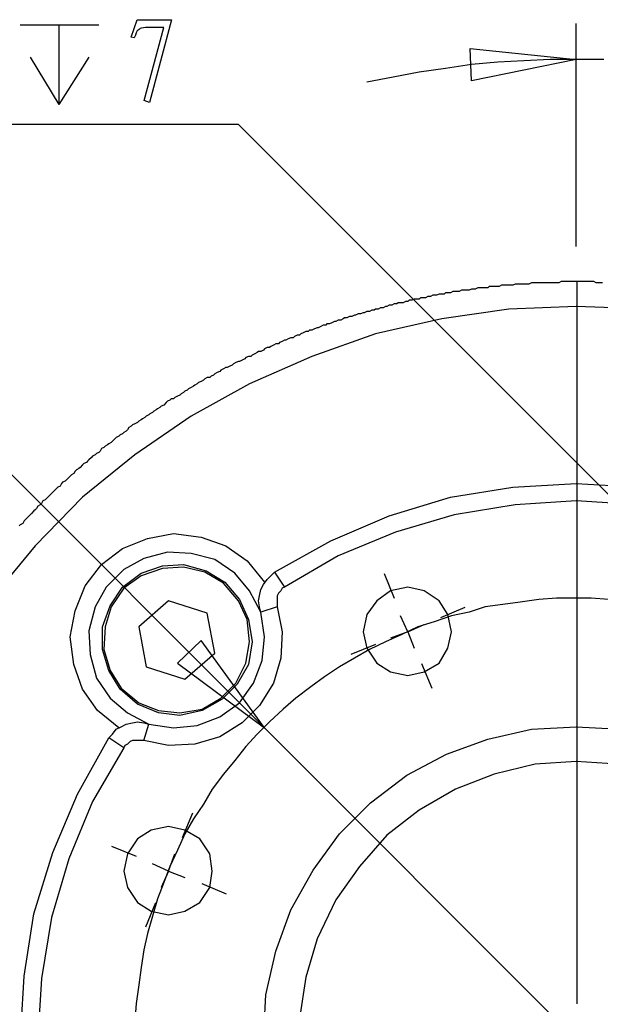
# Model space of a CAD drawing. Header units: millimetres. Extents: x 3 to 297, y 2 to 209.
# Tile 48 of 92: x 161 to 178, y 67 to 95. Entities that reach past the tile are written whole.
import ezdxf

# ---------------------------------------------------------------- set-up
doc = ezdxf.new("R2010")
doc.units = ezdxf.units.MM
doc.layers.get('0').update_dxf_attribs({"linetype": 'CONTINUOUS'})

msp = doc.modelspace()

# ---------------------------------------------------------------- linework, layer by layer
at = {"color": 5}
for p, q in [((161.326, 95.0736), (163.548, 95.0736)), ((162.418, 95.0736), (162.418, 92.8165)), ((164.467, 94.7251), (164.633, 95.2154)), ((164.633, 95.2154), (165.603, 95.2154)), ((164.826, 92.928), (165.383, 94.9949)), ((165.383, 94.9949), (164.864, 94.9949)), ((165.603, 95.2154), (164.986, 92.873)), ((177.058, 88.7938), (177.058, 95.1096)), ((164.55, 94.6975), (164.467, 94.7251)), ((174.096, 93.4861), (174.06, 94.404)), ((174.06, 94.404), (177.058, 94.0855)), ((174.096, 93.4861), (174.06, 94.404)), ((161.608, 94.1557), (162.418, 92.8165)), ((163.266, 94.1557), (162.418, 92.8165)), ((174.096, 93.9451), (173.354, 93.8389)), ((177.058, 94.0855), (174.096, 93.4861)), ((177.058, 94.0855), (174.096, 93.4861)), ((174.837, 94.0153), (174.096, 93.9451)), ((175.577, 94.0513), (174.837, 94.0153)), ((176.319, 94.0855), (175.577, 94.0513)), ((177.058, 94.0855), (176.319, 94.0855)), ((177.836, 94.0855), (177.058, 94.0855)), ((172.615, 93.7327), (171.873, 93.5923)), ((173.354, 93.8389), (172.615, 93.7327)), ((171.873, 93.5923), (171.133, 93.4501)), ((164.986, 92.873), (164.826, 92.928)), ((167.499, 92.2514), (141.817, 92.2514)), ((180.975, 78.7756), (167.499, 92.2514)), ((177.084, 67.371), (177.084, 87.8113)), ((168.239, 75.1777), (158.044, 85.3722)), ((171.917, 78.843), (171.629, 79.5362)), ((176.495, 78.8458), (176, 78.8098)), ((176.988, 78.8458), (176.495, 78.8458)), ((177.483, 78.8458), (176.988, 78.8458)), ((177.976, 78.8098), (177.483, 78.8458)), ((173.223, 78.3029), (173.917, 78.5894)), ((174.485, 78.5992), (174.026, 78.4571)), ((174.978, 78.6694), (174.485, 78.5992)), ((175.471, 78.7396), (174.978, 78.6694)), ((176, 78.8098), (175.471, 78.7396)), ((172.296, 77.8937), (172.085, 78.3527)), ((173.531, 78.3527), (173.038, 78.1763)), ((174.026, 78.4571), (173.531, 78.3527)), ((172.579, 78.0341), (172.12, 77.8235)), ((172.296, 77.8937), (172.755, 78.1043)), ((173.038, 78.1763), (172.579, 78.0341)), ((172.12, 77.8235), (171.662, 77.6111)), ((172.296, 77.8937), (171.803, 77.7173)), ((172.296, 77.8937), (172.472, 77.4347)), ((166.441, 77.6471), (165.77, 77.0117)), ((166.441, 77.6471), (165.77, 77.0117)), ((168.239, 75.1777), (166.441, 77.6471)), ((168.239, 75.1777), (166.441, 77.6471)), ((171.376, 77.5367), (170.682, 77.2502)), ((171.662, 77.6111), (171.203, 77.3987)), ((171.203, 77.3987), (170.78, 77.1521)), ((165.77, 77.0117), (168.239, 75.1777)), ((170.356, 76.9056), (169.933, 76.623)), ((170.78, 77.1521), (170.356, 76.9056)), ((172.682, 76.9966), (172.97, 76.3034)), ((169.933, 76.623), (169.546, 76.3404)), ((169.546, 76.3404), (169.121, 76.0236)), ((169.121, 76.0236), (168.768, 75.7068)), ((168.768, 75.7068), (168.381, 75.354)), ((168.381, 75.354), (168.028, 75.0013)), ((168.028, 75.0013), (167.71, 74.6485)), ((185.914, 57.5028), (168.239, 75.1777)), ((167.71, 74.6485), (167.393, 74.2597)), ((167.393, 74.2597), (167.076, 73.871)), ((167.076, 73.871), (166.758, 73.448)), ((166.758, 73.448), (166.511, 73.025)), ((166.511, 73.025), (166.229, 72.602)), ((165.917, 72.0781), (166.204, 72.7714)), ((166.229, 72.602), (165.982, 72.179)), ((165.982, 72.179), (165.77, 71.7201)), ((164.611, 71.538), (163.917, 71.8249)), ((165.523, 71.1207), (165.699, 71.6139)), ((165.77, 71.7201), (165.559, 71.2611)), ((165.523, 71.1207), (165.064, 71.3313)), ((165.523, 71.1207), (165.312, 70.6617)), ((165.559, 71.2611), (165.383, 70.8021)), ((165.523, 71.1207), (165.982, 70.9443)), ((165.383, 70.8021), (165.206, 70.3432)), ((166.459, 70.7718), (167.152, 70.4854)), ((165.152, 70.2303), (164.864, 69.5385)), ((165.206, 70.3432), (165.064, 69.85)), ((165.064, 69.85), (164.924, 69.3568)), ((164.924, 69.3568), (164.817, 68.8979)), ((164.817, 68.8979), (164.747, 68.4029)), ((164.747, 68.4029), (164.677, 67.9097)), ((164.677, 67.9097), (164.607, 67.3806)), ((164.607, 67.3806), (164.571, 66.8874))]:
    msp.add_line(p, q, dxfattribs=at)
at = {"color": 0}
for p, q in [((175.79, 87.7715), (175.719, 87.7355)), ((175.86, 87.7715), (175.79, 87.7715)), ((175.896, 87.7715), (175.86, 87.7715)), ((175.966, 87.7715), (175.896, 87.7715)), ((176.036, 87.7715), (175.966, 87.7715)), ((176.106, 87.7715), (176.036, 87.7715)), ((176.177, 87.7715), (176.106, 87.7715)), ((176.248, 87.7715), (176.177, 87.7715)), ((176.283, 87.7715), (176.248, 87.7715)), ((176.353, 87.7715), (176.283, 87.7715)), ((176.425, 87.7715), (176.353, 87.7715)), ((176.495, 87.7715), (176.425, 87.7715)), ((176.565, 87.7715), (176.495, 87.7715)), ((176.635, 87.8057), (176.565, 87.7715)), ((176.706, 87.8057), (176.635, 87.8057)), ((176.742, 87.8057), (176.706, 87.8057)), ((176.812, 87.8057), (176.742, 87.8057)), ((176.882, 87.8057), (176.812, 87.8057)), ((176.954, 87.8057), (176.882, 87.8057)), ((177.024, 87.8057), (176.954, 87.8057)), ((177.094, 87.8057), (177.024, 87.8057)), ((177.165, 87.8057), (177.094, 87.8057)), ((177.201, 87.8057), (177.165, 87.8057)), ((177.271, 87.8057), (177.201, 87.8057)), ((177.341, 87.8057), (177.271, 87.8057)), ((177.411, 87.8057), (177.341, 87.8057)), ((177.483, 87.8057), (177.411, 87.8057)), ((177.553, 87.8057), (177.483, 87.8057)), ((177.624, 87.7715), (177.553, 87.8057)), ((177.66, 87.7715), (177.624, 87.7715)), ((177.73, 87.7715), (177.66, 87.7715)), ((177.8, 87.7715), (177.73, 87.7715)), ((173.354, 87.4889), (173.32, 87.4529)), ((173.426, 87.4889), (173.354, 87.4889)), ((173.496, 87.4889), (173.426, 87.4889)), ((173.567, 87.5249), (173.496, 87.4889)), ((173.637, 87.5249), (173.567, 87.5249)), ((173.707, 87.5249), (173.637, 87.5249)), ((173.743, 87.5249), (173.707, 87.5249)), ((173.813, 87.5591), (173.743, 87.5249)), ((173.883, 87.5591), (173.813, 87.5591)), ((173.955, 87.5591), (173.883, 87.5591)), ((174.026, 87.5591), (173.955, 87.5591)), ((174.096, 87.5951), (174.026, 87.5591)), ((174.132, 87.5951), (174.096, 87.5951)), ((174.202, 87.5951), (174.132, 87.5951)), ((174.272, 87.6293), (174.202, 87.5951)), ((174.342, 87.6293), (174.272, 87.6293)), ((174.413, 87.6293), (174.342, 87.6293)), ((174.485, 87.6293), (174.413, 87.6293)), ((174.555, 87.6293), (174.485, 87.6293)), ((174.589, 87.6653), (174.555, 87.6293)), ((174.661, 87.6653), (174.589, 87.6653)), ((174.731, 87.6653), (174.661, 87.6653)), ((174.801, 87.6653), (174.731, 87.6653)), ((174.872, 87.6653), (174.801, 87.6653)), ((174.942, 87.7013), (174.872, 87.6653)), ((174.978, 87.7013), (174.942, 87.7013)), ((175.048, 87.7013), (174.978, 87.7013)), ((175.118, 87.7013), (175.048, 87.7013)), ((175.19, 87.7013), (175.118, 87.7013)), ((175.26, 87.7013), (175.19, 87.7013)), ((175.331, 87.7355), (175.26, 87.7013)), ((175.401, 87.7355), (175.331, 87.7355)), ((175.437, 87.7355), (175.401, 87.7355)), ((175.507, 87.7355), (175.437, 87.7355)), ((175.577, 87.7355), (175.507, 87.7355)), ((175.647, 87.7355), (175.577, 87.7355)), ((175.719, 87.7355), (175.647, 87.7355)), ((172.015, 87.2063), (171.979, 87.1721)), ((172.085, 87.2063), (172.015, 87.2063)), ((172.156, 87.2063), (172.085, 87.2063)), ((172.226, 87.2423), (172.156, 87.2063)), ((172.296, 87.2423), (172.226, 87.2423)), ((172.332, 87.2765), (172.296, 87.2423)), ((172.402, 87.2765), (172.332, 87.2765)), ((172.472, 87.3125), (172.402, 87.2765)), ((172.544, 87.3125), (172.472, 87.3125)), ((172.615, 87.3125), (172.544, 87.3125)), ((172.649, 87.3485), (172.615, 87.3125)), ((172.721, 87.3485), (172.649, 87.3485)), ((172.791, 87.3485), (172.721, 87.3485)), ((172.861, 87.3827), (172.791, 87.3485)), ((172.931, 87.3827), (172.861, 87.3827)), ((173.002, 87.4187), (172.931, 87.3827)), ((173.038, 87.4187), (173.002, 87.4187)), ((173.108, 87.4187), (173.038, 87.4187)), ((173.178, 87.4529), (173.108, 87.4187)), ((173.25, 87.4529), (173.178, 87.4529)), ((173.32, 87.4529), (173.25, 87.4529)), ((171.027, 86.9237), (170.957, 86.8895)), ((171.061, 86.9237), (171.027, 86.9237)), ((171.133, 86.9597), (171.061, 86.9237)), ((171.203, 86.9597), (171.133, 86.9597)), ((171.274, 86.9957), (171.203, 86.9597)), ((171.344, 86.9957), (171.274, 86.9957)), ((171.38, 87.0299), (171.344, 86.9957)), ((171.45, 87.0299), (171.38, 87.0299)), ((171.52, 87.0659), (171.45, 87.0299)), ((171.59, 87.0659), (171.52, 87.0659)), ((171.662, 87.1001), (171.59, 87.0659)), ((171.697, 87.1001), (171.662, 87.1001)), ((171.767, 87.1361), (171.697, 87.1001)), ((171.839, 87.1361), (171.767, 87.1361)), ((171.909, 87.1721), (171.839, 87.1361)), ((171.979, 87.1721), (171.909, 87.1721)), ((175.154, 87.0299), (173.25, 86.7473)), ((177.058, 87.1001), (175.154, 87.0299)), ((178.965, 87.0299), (177.058, 87.1001)), ((170.145, 86.6429), (170.075, 86.6069)), ((170.215, 86.6771), (170.145, 86.6429)), ((170.251, 86.6771), (170.215, 86.6771)), ((170.321, 86.7131), (170.251, 86.6771)), ((170.392, 86.7131), (170.321, 86.7131)), ((170.462, 86.7473), (170.392, 86.7131)), ((170.498, 86.7833), (170.462, 86.7473)), ((170.568, 86.7833), (170.498, 86.7833)), ((170.638, 86.8193), (170.568, 86.7833)), ((170.708, 86.8193), (170.638, 86.8193)), ((170.78, 86.8535), (170.708, 86.8193)), ((170.815, 86.8535), (170.78, 86.8535)), ((170.885, 86.8895), (170.815, 86.8535)), ((170.957, 86.8895), (170.885, 86.8895)), ((173.25, 86.7473), (171.38, 86.3244)), ((169.333, 86.3604), (169.263, 86.3244)), ((169.404, 86.3946), (169.333, 86.3604)), ((169.474, 86.3946), (169.404, 86.3946)), ((169.51, 86.4306), (169.474, 86.3946)), ((169.58, 86.4306), (169.51, 86.4306)), ((169.65, 86.4665), (169.58, 86.4306)), ((169.722, 86.5008), (169.65, 86.4665)), ((169.756, 86.5008), (169.722, 86.5008)), ((169.827, 86.5367), (169.756, 86.5008)), ((169.898, 86.571), (169.827, 86.5367)), ((169.969, 86.571), (169.898, 86.571)), ((170.003, 86.6069), (169.969, 86.571)), ((170.075, 86.6069), (170.003, 86.6069)), ((168.734, 86.1138), (168.664, 86.0778)), ((168.804, 86.148), (168.734, 86.1138)), ((168.84, 86.148), (168.804, 86.148)), ((168.91, 86.184), (168.84, 86.148)), ((168.981, 86.2182), (168.91, 86.184)), ((169.051, 86.2182), (168.981, 86.2182)), ((169.087, 86.2542), (169.051, 86.2182)), ((169.157, 86.2902), (169.087, 86.2542)), ((169.227, 86.2902), (169.157, 86.2902)), ((169.263, 86.3244), (169.227, 86.2902)), ((171.38, 86.3244), (169.58, 85.689)), ((168.063, 85.8312), (168.028, 85.7952)), ((168.135, 85.8312), (168.063, 85.8312)), ((168.205, 85.8654), (168.135, 85.8312)), ((168.239, 85.9014), (168.205, 85.8654)), ((168.311, 85.9374), (168.239, 85.9014)), ((168.381, 85.9374), (168.311, 85.9374)), ((168.415, 85.9716), (168.381, 85.9374)), ((168.487, 86.0076), (168.415, 85.9716)), ((168.558, 86.0418), (168.487, 86.0076)), ((168.628, 86.0418), (168.558, 86.0418)), ((168.664, 86.0778), (168.628, 86.0418)), ((167.499, 85.5486), (167.429, 85.5126)), ((167.533, 85.5486), (167.499, 85.5486)), ((167.605, 85.5846), (167.533, 85.5486)), ((167.676, 85.6188), (167.605, 85.5846)), ((167.71, 85.6548), (167.676, 85.6188)), ((167.782, 85.689), (167.71, 85.6548)), ((167.852, 85.689), (167.782, 85.689)), ((169.58, 85.689), (167.816, 84.9133)), ((167.886, 85.725), (167.852, 85.689)), ((167.958, 85.761), (167.886, 85.725)), ((168.028, 85.7952), (167.958, 85.761)), ((166.97, 85.266), (166.9, 85.2318)), ((167.004, 85.302), (166.97, 85.266)), ((167.076, 85.3362), (167.004, 85.302)), ((167.146, 85.3722), (167.076, 85.3362)), ((167.181, 85.3722), (167.146, 85.3722)), ((167.253, 85.4082), (167.181, 85.3722)), ((167.323, 85.4424), (167.253, 85.4082)), ((167.357, 85.4784), (167.323, 85.4424)), ((167.429, 85.5126), (167.357, 85.4784)), ((166.441, 84.9835), (166.371, 84.9492)), ((166.511, 85.0194), (166.441, 84.9835)), ((166.547, 85.0554), (166.511, 85.0194)), ((166.617, 85.0896), (166.547, 85.0554)), ((166.688, 85.0896), (166.617, 85.0896)), ((166.723, 85.1256), (166.688, 85.0896)), ((166.794, 85.1598), (166.723, 85.1256)), ((166.828, 85.1958), (166.794, 85.1598)), ((166.9, 85.2318), (166.828, 85.1958)), ((165.982, 84.7027), (165.946, 84.6667)), ((166.052, 84.7369), (165.982, 84.7027)), ((166.088, 84.7729), (166.052, 84.7369)), ((166.158, 84.8071), (166.088, 84.7729)), ((167.816, 84.9133), (166.158, 83.9971)), ((166.229, 84.8431), (166.158, 84.8071)), ((166.265, 84.879), (166.229, 84.8431)), ((166.335, 84.9133), (166.265, 84.879)), ((166.371, 84.9492), (166.335, 84.9133)), ((165.489, 84.4201), (165.453, 84.3841)), ((165.559, 84.4543), (165.489, 84.4201)), ((165.593, 84.4903), (165.559, 84.4543)), ((165.665, 84.4903), (165.593, 84.4903)), ((165.699, 84.5263), (165.665, 84.4903)), ((165.77, 84.5605), (165.699, 84.5263)), ((165.842, 84.5965), (165.77, 84.5605)), ((165.876, 84.6307), (165.842, 84.5965)), ((165.946, 84.6667), (165.876, 84.6307)), ((165.1, 84.1375), (165.064, 84.1015)), ((165.17, 84.1735), (165.1, 84.1375)), ((165.206, 84.2077), (165.17, 84.1735)), ((165.276, 84.2437), (165.206, 84.2077)), ((165.312, 84.2779), (165.276, 84.2437)), ((165.383, 84.3139), (165.312, 84.2779)), ((165.453, 84.3841), (165.383, 84.3139)), ((166.158, 83.9971), (164.571, 82.9028)), ((164.677, 83.8549), (164.641, 83.8207)), ((164.747, 83.8909), (164.677, 83.8549)), ((164.783, 83.9251), (164.747, 83.8909)), ((164.853, 83.9611), (164.783, 83.9251)), ((164.888, 83.9971), (164.853, 83.9611)), ((164.96, 84.0313), (164.888, 83.9971)), ((164.994, 84.0673), (164.96, 84.0313)), ((165.064, 84.1015), (164.994, 84.0673)), ((164.358, 83.6083), (164.324, 83.5723)), ((164.394, 83.6785), (164.358, 83.6083)), ((164.465, 83.7145), (164.394, 83.6785)), ((164.501, 83.7487), (164.465, 83.7145)), ((164.571, 83.7847), (164.501, 83.7487)), ((164.641, 83.8207), (164.571, 83.7847)), ((164.006, 83.3617), (163.935, 83.2915)), ((164.042, 83.396), (164.006, 83.3617)), ((164.112, 83.4319), (164.042, 83.396)), ((164.148, 83.4679), (164.112, 83.4319)), ((164.218, 83.5021), (164.148, 83.4679)), ((164.254, 83.5381), (164.218, 83.5021)), ((164.324, 83.5723), (164.254, 83.5381)), ((163.619, 83.0792), (163.583, 83.009)), ((163.689, 83.1152), (163.619, 83.0792)), ((163.725, 83.1494), (163.689, 83.1152)), ((163.795, 83.1854), (163.725, 83.1494)), ((163.829, 83.2196), (163.795, 83.1854)), ((163.901, 83.2556), (163.829, 83.2196)), ((163.935, 83.2915), (163.901, 83.2556)), ((164.571, 82.9028), (163.09, 81.704)), ((163.266, 82.7624), (163.23, 82.7264)), ((163.336, 82.8326), (163.266, 82.7624)), ((163.372, 82.8668), (163.336, 82.8326)), ((163.442, 82.9028), (163.372, 82.8668)), ((163.477, 82.9388), (163.442, 82.9028)), ((163.548, 82.973), (163.477, 82.9388)), ((163.583, 83.009), (163.548, 82.973)), ((162.913, 82.4798), (162.877, 82.4438)), ((162.983, 82.514), (162.913, 82.4798)), ((163.019, 82.55), (162.983, 82.514)), ((163.09, 82.6202), (163.019, 82.55)), ((163.124, 82.6562), (163.09, 82.6202)), ((163.196, 82.6904), (163.124, 82.6562)), ((163.23, 82.7264), (163.196, 82.6904)), ((162.631, 82.1972), (162.595, 82.1612)), ((162.701, 82.2674), (162.631, 82.1972)), ((162.737, 82.3034), (162.701, 82.2674)), ((162.771, 82.3376), (162.737, 82.3034)), ((162.843, 82.3736), (162.771, 82.3376)), ((162.877, 82.4438), (162.843, 82.3736)), ((162.314, 81.9146), (162.242, 81.8444)), ((162.348, 81.9506), (162.314, 81.9146)), ((162.384, 81.9848), (162.348, 81.9506)), ((162.454, 82.0208), (162.384, 81.9848)), ((162.49, 82.091), (162.454, 82.0208)), ((162.524, 82.127), (162.49, 82.091)), ((162.595, 82.1612), (162.524, 82.127)), ((173.496, 81.704), (175.26, 81.9848)), ((175.26, 81.9848), (177.058, 82.091)), ((177.058, 82.091), (178.858, 81.9848)), ((163.09, 81.704), (161.749, 80.3271)), ((162.031, 81.6321), (161.961, 81.5979)), ((162.065, 81.6681), (162.031, 81.6321)), ((162.101, 81.704), (162.065, 81.6681)), ((162.172, 81.7742), (162.101, 81.704)), ((162.208, 81.8085), (162.172, 81.7742)), ((162.242, 81.8444), (162.208, 81.8085)), ((171.767, 81.1749), (173.496, 81.704)), ((161.749, 81.3513), (161.713, 81.3153)), ((161.785, 81.3855), (161.749, 81.3513)), ((161.819, 81.4557), (161.785, 81.3855)), ((161.889, 81.4917), (161.819, 81.4557)), ((161.925, 81.5277), (161.889, 81.4917)), ((161.961, 81.5979), (161.925, 81.5277)), ((175.331, 81.4917), (173.603, 81.2091)), ((177.058, 81.5979), (175.331, 81.4917)), ((178.822, 81.4917), (177.058, 81.5979)), ((161.466, 81.0687), (161.432, 81.0327)), ((161.502, 81.1029), (161.466, 81.0687)), ((161.572, 81.1749), (161.502, 81.1029)), ((161.608, 81.2091), (161.572, 81.1749)), ((161.642, 81.2451), (161.608, 81.2091)), ((161.713, 81.3153), (161.642, 81.2451)), ((170.109, 80.4693), (171.767, 81.1749)), ((173.603, 81.2091), (171.943, 80.7159)), ((161.326, 80.9265), (161.29, 80.8923)), ((161.396, 80.9625), (161.326, 80.9265)), ((161.432, 81.0327), (161.396, 80.9625)), ((164.218, 80.2569), (164.924, 80.5395)), ((164.924, 80.5395), (165.665, 80.6799)), ((165.665, 80.6799), (166.441, 80.5737)), ((166.441, 80.5737), (167.146, 80.3271)), ((171.943, 80.7159), (170.321, 80.0446)), ((161.749, 80.3271), (160.514, 78.8458)), ((163.619, 79.798), (164.218, 80.2569)), ((167.146, 80.3271), (167.746, 79.9042)), ((168.522, 79.5874), (170.109, 80.4693)), ((164.817, 79.9744), (164.254, 79.6576)), ((165.489, 80.1508), (164.817, 79.9744)), ((166.158, 80.1165), (165.489, 80.1508)), ((166.828, 79.9402), (166.158, 80.1165)), ((170.321, 80.0446), (168.804, 79.1626)), ((163.16, 79.1986), (163.619, 79.798)), ((164.747, 79.5514), (165.347, 79.7638)), ((165.347, 79.6918), (164.747, 79.4812)), ((165.347, 79.7638), (165.946, 79.798)), ((165.946, 79.7278), (165.347, 79.6918)), ((165.946, 79.798), (166.581, 79.6216)), ((166.547, 79.5874), (165.946, 79.7278)), ((167.393, 79.5514), (166.828, 79.9402)), ((167.746, 79.9042), (168.239, 79.3048)), ((164.254, 79.6576), (163.759, 79.1626)), ((164.218, 79.1626), (164.747, 79.5514)), ((164.747, 79.4812), (164.254, 79.1284)), ((167.076, 79.2688), (166.547, 79.5874)), ((166.581, 79.6216), (167.11, 79.3048)), ((167.816, 79.0582), (167.393, 79.5514)), ((168.311, 79.375), (168.415, 79.4812)), ((168.415, 79.4812), (168.522, 79.5874)), ((168.522, 79.5874), (168.804, 79.1626)), ((162.877, 78.4931), (163.16, 79.1986)), ((163.759, 79.1626), (163.442, 78.5992)), ((163.865, 78.6335), (164.218, 79.1626)), ((164.254, 79.1284), (163.901, 78.5992)), ((167.499, 78.7756), (167.076, 79.2688)), ((167.11, 79.3048), (167.533, 78.8098)), ((168.135, 79.0924), (168.205, 79.2346)), ((168.205, 79.2346), (168.311, 79.375)), ((168.734, 79.1284), (168.698, 79.0582)), ((168.804, 79.1626), (168.734, 79.1284)), ((172.296, 79.1626), (171.803, 79.0582)), ((172.755, 79.0582), (172.296, 79.1626)), ((168.135, 78.4571), (167.816, 79.0582)), ((168.063, 78.7756), (168.099, 78.916)), ((168.099, 78.916), (168.135, 79.0924)), ((168.628, 78.9862), (168.592, 78.916)), ((168.592, 78.916), (168.592, 78.8458)), ((168.592, 78.8458), (168.592, 78.7756)), ((168.698, 79.0582), (168.628, 78.9862)), ((171.803, 79.0582), (171.414, 78.7756)), ((173.178, 78.7756), (172.755, 79.0582)), ((163.442, 78.5992), (163.266, 77.9279)), ((163.653, 78.0341), (163.865, 78.6335)), ((163.901, 78.5992), (163.725, 78.0341)), ((165.523, 78.7756), (164.677, 78.0341)), ((166.617, 78.4229), (165.523, 78.7756)), ((167.746, 78.2465), (167.499, 78.7756)), ((167.533, 78.8098), (167.782, 78.2465)), ((168.099, 78.5992), (168.063, 78.7756)), ((168.135, 78.4571), (168.099, 78.5992)), ((168.592, 78.5992), (168.135, 78.4571)), ((168.592, 78.7756), (168.592, 78.6694)), ((168.592, 78.6694), (168.592, 78.5992)), ((168.592, 78.5992), (168.734, 77.8937)), ((171.414, 78.7756), (171.133, 78.3869)), ((173.426, 78.3869), (173.178, 78.7756)), ((162.737, 77.7515), (162.877, 78.4931)), ((166.828, 77.2943), (166.617, 78.4229)), ((168.239, 77.7515), (168.135, 78.4571)), ((171.133, 78.3869), (171.027, 77.8937)), ((173.531, 77.8937), (173.426, 78.3869)), ((163.653, 77.3987), (163.653, 78.0341)), ((163.725, 78.0341), (163.689, 77.3987)), ((164.677, 78.0341), (164.888, 76.9056)), ((167.816, 77.6111), (167.746, 78.2465)), ((167.782, 78.2465), (167.886, 77.6111)), ((162.843, 76.9758), (162.737, 77.7515)), ((163.266, 77.9279), (163.3, 77.2583)), ((168.169, 77.0819), (168.239, 77.7515)), ((168.734, 77.8937), (168.698, 77.1521)), ((171.027, 77.8937), (171.133, 77.4347)), ((173.426, 77.4347), (173.531, 77.8937)), ((167.71, 77.0117), (167.816, 77.6111)), ((167.886, 77.6111), (167.782, 76.9758)), ((163.3, 77.2583), (163.477, 76.5888)), ((163.829, 76.7994), (163.653, 77.3987)), ((163.689, 77.3987), (163.865, 76.7994)), ((165.982, 76.5528), (166.828, 77.2943)), ((171.133, 77.4347), (171.414, 77.0117)), ((173.178, 77.0117), (173.426, 77.4347)), ((163.09, 76.2702), (162.843, 76.9758)), ((164.888, 76.9056), (165.982, 76.5528)), ((167.429, 76.4466), (167.71, 77.0117)), ((167.782, 76.9758), (167.463, 76.4124)), ((167.922, 76.4466), (168.169, 77.0819)), ((168.698, 77.1521), (168.487, 76.4466)), ((171.414, 77.0117), (171.803, 76.7652)), ((172.755, 76.7652), (173.178, 77.0117)), ((164.148, 76.2702), (163.829, 76.7994)), ((163.865, 76.7994), (164.182, 76.3062)), ((171.803, 76.7652), (172.296, 76.659)), ((172.296, 76.659), (172.755, 76.7652)), ((163.477, 76.5888), (163.865, 76.0236)), ((167.004, 76.0236), (167.429, 76.4466)), ((167.463, 76.4124), (167.04, 75.9876)), ((167.533, 75.8832), (167.922, 76.4466)), ((168.487, 76.4466), (168.099, 75.8112)), ((163.513, 75.6708), (163.09, 76.2702)), ((164.641, 75.8472), (164.148, 76.2702)), ((164.182, 76.3062), (164.677, 75.8832)), ((163.865, 76.0236), (164.358, 75.6006)), ((165.24, 75.6006), (164.641, 75.8472)), ((164.677, 75.8832), (165.24, 75.6708)), ((166.475, 75.7068), (167.004, 76.0236)), ((167.04, 75.9876), (166.475, 75.6708)), ((166.97, 75.4944), (167.533, 75.8832)), ((168.099, 75.8112), (167.605, 75.3181)), ((164.112, 75.1777), (163.513, 75.6708)), ((164.358, 75.6006), (164.96, 75.2821)), ((165.24, 75.6708), (165.842, 75.6006)), ((165.842, 75.5304), (165.24, 75.6006)), ((165.842, 75.6006), (166.475, 75.7068)), ((166.475, 75.6708), (165.842, 75.5304)), ((166.335, 75.2479), (166.97, 75.4944)), ((164.182, 75.2119), (164.324, 75.2821)), ((164.324, 75.2821), (164.501, 75.3181)), ((164.501, 75.3181), (164.641, 75.354)), ((164.641, 75.354), (164.817, 75.3181)), ((164.817, 75.3181), (164.96, 75.2821)), ((164.817, 74.8249), (164.96, 75.2821)), ((164.96, 75.2821), (165.665, 75.1777)), ((165.665, 75.1777), (166.335, 75.2479)), ((167.605, 75.3181), (166.97, 74.9293)), ((163.829, 74.8951), (163.935, 75.0013)), ((163.935, 75.0013), (164.042, 75.1417)), ((164.042, 75.1417), (164.182, 75.2119)), ((174.555, 74.8591), (175.79, 75.1417)), ((175.79, 75.1417), (177.058, 75.2119)), ((177.058, 75.2119), (178.329, 75.1417)), ((162.947, 73.3076), (163.829, 74.8951)), ((164.254, 74.6125), (163.829, 74.8951)), ((164.288, 74.6827), (164.254, 74.6125)), ((164.358, 74.7187), (164.288, 74.6827)), ((164.43, 74.7889), (164.358, 74.7187)), ((164.501, 74.8249), (164.43, 74.7889)), ((164.571, 74.8249), (164.501, 74.8249)), ((164.641, 74.8249), (164.571, 74.8249)), ((164.747, 74.8249), (164.641, 74.8249)), ((164.817, 74.8249), (164.747, 74.8249)), ((165.523, 74.6827), (164.817, 74.8249)), ((166.265, 74.7187), (165.523, 74.6827)), ((166.97, 74.9293), (166.265, 74.7187)), ((173.39, 74.4361), (174.555, 74.8591)), ((164.254, 74.6125), (163.372, 73.0952)), ((172.262, 73.8367), (173.39, 74.4361)), ((175.896, 74.1535), (174.731, 73.871)), ((177.058, 74.2237), (175.896, 74.1535)), ((178.223, 74.1535), (177.058, 74.2237)), ((171.238, 73.061), (172.262, 73.8367)), ((174.731, 73.871), (173.637, 73.448)), ((162.242, 71.6499), (162.947, 73.3076)), ((173.637, 73.448), (172.615, 72.8486)), ((163.372, 73.0952), (162.701, 71.4735)), ((170.356, 72.179), (171.238, 73.061)), ((172.615, 72.8486), (171.697, 72.1431)), ((165.03, 72.2835), (164.641, 72.0369)), ((165.523, 72.3896), (165.03, 72.2835)), ((165.982, 72.2835), (165.523, 72.3896)), ((166.405, 72.0369), (165.982, 72.2835)), ((169.616, 71.1549), (170.356, 72.179)), ((164.641, 72.0369), (164.358, 71.6139)), ((166.688, 71.6139), (166.405, 72.0369)), ((171.697, 72.1431), (170.921, 71.2611)), ((161.713, 69.9202), (162.242, 71.6499)), ((164.358, 71.6139), (164.254, 71.1207)), ((166.758, 71.1207), (166.688, 71.6139)), ((162.701, 71.4735), (162.208, 69.814)), ((164.254, 71.1207), (164.358, 70.6617)), ((166.688, 70.6617), (166.758, 71.1207)), ((168.981, 70.0264), (169.616, 71.1549)), ((170.921, 71.2611), (170.251, 70.309)), ((164.358, 70.6617), (164.641, 70.2388)), ((166.405, 70.2388), (166.688, 70.6617)), ((164.641, 70.2388), (165.03, 69.9904)), ((165.982, 69.9904), (166.405, 70.2388)), ((170.251, 70.309), (169.722, 69.2146)), ((165.03, 69.9904), (165.523, 69.886)), ((165.523, 69.886), (165.982, 69.9904)), ((168.558, 68.8619), (168.981, 70.0264)), ((161.432, 68.1563), (161.713, 69.9202)), ((162.208, 69.814), (161.925, 68.0861)), ((169.722, 69.2146), (169.404, 68.1221)), ((168.275, 67.6271), (168.558, 68.8619)), ((161.326, 66.3582), (161.432, 68.1563)), ((161.925, 68.0861), (161.819, 66.3582)), ((169.404, 68.1221), (169.227, 66.9576)), ((168.205, 66.3582), (168.275, 67.6271))]:
    msp.add_line(p, q, dxfattribs=at)
at = {"color": 5}
for points in [[(164.864, 94.9949), (164.669, 94.9593), (164.724, 94.9759), (164.688, 94.9399)], [(164.688, 94.9399), (164.596, 94.8863), (164.605, 94.8214), (164.55, 94.6975)]]:
    msp.add_open_spline(points, degree=3, dxfattribs=at)

doc.saveas('drawing.dxf')
